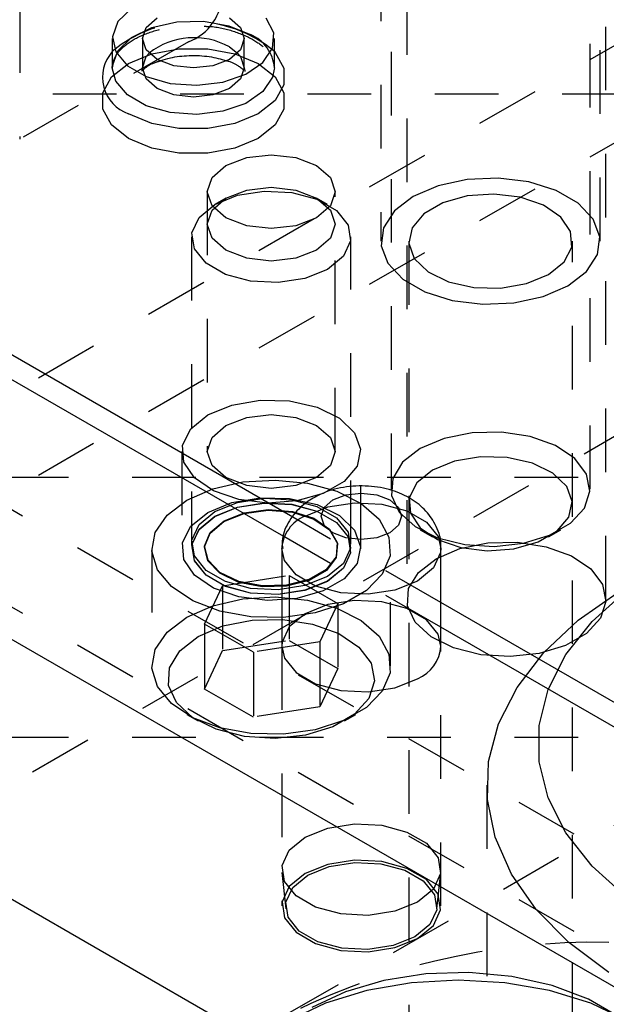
# Model space of a CAD drawing. Header units: inches. Extents: x 1907 to 2452, y -210 to -54.
# Tile 171 of 256: x 1987.266 to 1988.188, y -193.735 to -192.187. Entities that reach past the tile are written whole.
import ezdxf

# ---------------------------------------------------------------- set-up
doc = ezdxf.new("R2010")
doc.units = ezdxf.units.IN
doc.header["$LTSCALE"] = 0.5
doc.header["$MEASUREMENT"] = 0
doc.linetypes.add('HIDDEN', pattern=[0.225, 0.15, -0.075])
doc.layers.add('SID-M-H', color=4, linetype='HIDDEN')
doc.layers.add('SID-M-S', color=105, linetype='Continuous')

msp = doc.modelspace()

# ---------------------------------------------------------------- linework, layer by layer
at = {"layer": 'SID-M-H'}
for p, q in [((1987.83374, -190.08996), (1987.83374, -192.5355)), ((1988.17774, -192.5355), (1988.17774, -190.08996)), ((1987.87449, -190.34253), (1987.87449, -193.09836)), ((1988.18699, -193.09836), (1988.18699, -190.34253)), ((1983.64919, -195.46926), (1990.88368, -191.29288)), ((1987.53161, -191.86482), (1987.53161, -192.22204)), ((1990.88405, -191.90431), (1984.17894, -195.77508)), ((1987.84949, -192.03781), (1987.84949, -192.92519)), ((1988.16199, -192.92519), (1988.16199, -192.03781)), ((1988.42159, -192.1006), (1987.18415, -192.81496)), ((1987.26645, -192.17098), (1987.26645, -192.37511)), ((1987.47396, -192.19972), (1987.51298, -192.19093)), ((1987.51298, -192.19093), (1987.55483, -192.18993)), ((1987.55483, -192.18993), (1987.59498, -192.19683)), ((1987.59498, -192.19683), (1987.62907, -192.21088)), ((1987.442, -192.21535), (1987.47396, -192.19972)), ((1987.53161, -192.22204), (1987.26645, -192.37511)), ((1987.42055, -192.23612), (1987.442, -192.21535)), ((1987.45909, -192.2171), (1987.45909, -192.26282)), ((1987.61909, -192.26282), (1987.61909, -192.2171)), ((1987.41196, -192.25979), (1987.42055, -192.23612)), ((1987.43727, -192.2563), (1987.47372, -192.24101)), ((1987.46518, -192.24515), (1987.46958, -192.23996)), ((1987.47372, -192.24101), (1987.51657, -192.23297)), ((1987.51657, -192.23297), (1987.56162, -192.23297)), ((1987.56162, -192.23297), (1987.60447, -192.24101)), ((1987.60447, -192.24101), (1987.64092, -192.2563)), ((1987.6086, -192.23996), (1987.613, -192.24515)), ((1988.42159, -192.2537), (1987.18415, -192.96806)), ((1987.41079, -192.27734), (1987.43727, -192.2563)), ((1987.45909, -192.26282), (1987.46518, -192.24515)), ((1987.613, -192.24515), (1987.61909, -192.26282)), ((1987.64092, -192.2563), (1987.6674, -192.27734)), ((1987.41185, -192.26282), (1987.41189, -192.26094)), ((1987.41189, -192.26094), (1987.41196, -192.25979)), ((1987.46518, -192.2805), (1987.45909, -192.26282)), ((1987.61909, -192.26282), (1987.613, -192.2805)), ((1987.39687, -192.30208), (1987.41079, -192.27734)), ((1987.48253, -192.29548), (1987.46518, -192.2805)), ((1987.613, -192.2805), (1987.59566, -192.29548)), ((1987.6674, -192.27734), (1987.68132, -192.30208)), ((1988.21824, -192.30459), (1986.84324, -192.30459)), ((1987.39687, -192.32808), (1987.39687, -192.30208)), ((1987.50848, -192.30549), (1987.48253, -192.29548)), ((1987.53909, -192.309), (1987.50848, -192.30549)), ((1987.56971, -192.30549), (1987.53909, -192.309)), ((1987.59566, -192.29548), (1987.56971, -192.30549)), ((1987.68132, -192.30208), (1987.68132, -192.32808)), ((1987.41079, -192.35282), (1987.39687, -192.32808)), ((1987.68132, -192.32808), (1987.6674, -192.35282)), ((1987.43727, -192.37386), (1987.41079, -192.35282)), ((1987.6674, -192.35282), (1987.64092, -192.37386)), ((1987.47372, -192.38915), (1987.43727, -192.37386)), ((1987.64092, -192.37386), (1987.60447, -192.38915)), ((1987.51657, -192.39719), (1987.47372, -192.38915)), ((1987.56162, -192.39719), (1987.51657, -192.39719)), ((1987.60447, -192.38915), (1987.56162, -192.39719)), ((1987.59038, -192.41669), (1987.62299, -192.40411)), ((1987.62299, -192.40411), (1987.66145, -192.39969)), ((1987.66145, -192.39969), (1987.69991, -192.40411)), ((1987.69991, -192.40411), (1987.73251, -192.41669)), ((1987.5686, -192.43551), (1987.59038, -192.41669)), ((1987.73251, -192.41669), (1987.7543, -192.43551)), ((1987.56095, -192.45771), (1987.5686, -192.43551)), ((1987.7543, -192.43551), (1987.76195, -192.45771)), ((1987.96918, -192.43848), (1987.92331, -192.44835)), ((1988.01801, -192.43646), (1987.96918, -192.43848)), ((1988.06585, -192.44247), (1988.01801, -192.43646)), ((1988.10882, -192.45601), (1988.06585, -192.44247)), ((1987.56095, -192.45771), (1987.56095, -192.86598)), ((1987.5686, -192.47991), (1987.56095, -192.45771)), ((1987.59038, -192.46772), (1987.62299, -192.45514)), ((1987.60862, -192.46335), (1987.65055, -192.45686)), ((1987.62299, -192.45514), (1987.66145, -192.45073)), ((1987.65055, -192.45686), (1987.6938, -192.45905)), ((1987.66145, -192.45073), (1987.69991, -192.45514)), ((1987.6938, -192.45905), (1987.73314, -192.46964)), ((1987.69991, -192.45514), (1987.73251, -192.46772)), ((1987.76195, -192.45771), (1987.7543, -192.47991)), ((1987.76195, -192.86598), (1987.76195, -192.45771)), ((1987.92331, -192.44835), (1987.88412, -192.46529)), ((1988.14344, -192.476), (1988.10882, -192.45601)), ((1987.5686, -192.48654), (1987.59038, -192.46772)), ((1987.59037, -192.46773), (1987.57304, -192.47773)), ((1987.57306, -192.47772), (1987.60862, -192.46335)), ((1987.73251, -192.46772), (1987.7543, -192.48654)), ((1987.74985, -192.47773), (1987.73252, -192.46773)), ((1987.73314, -192.46964), (1987.76384, -192.48736)), ((1987.88412, -192.46529), (1987.85478, -192.48791)), ((1987.93107, -192.47513), (1987.90116, -192.4924)), ((1987.96908, -192.4644), (1987.93107, -192.47513)), ((1988.01105, -192.46138), (1987.96908, -192.4644)), ((1988.05245, -192.46639), (1988.01105, -192.46138)), ((1988.08879, -192.47889), (1988.05245, -192.46639)), ((1988.1669, -192.5008), (1988.14344, -192.476)), ((1987.54816, -192.49825), (1987.57306, -192.47772)), ((1987.56095, -192.50874), (1987.5686, -192.48654)), ((1987.59038, -192.49874), (1987.5686, -192.47991)), ((1987.7543, -192.47991), (1987.73251, -192.49874)), ((1987.7543, -192.48654), (1987.76195, -192.50874)), ((1987.76384, -192.48736), (1987.78219, -192.51007)), ((1987.85478, -192.48791), (1987.83767, -192.51439)), ((1988.11613, -192.49753), (1988.08879, -192.47889)), ((1987.53692, -192.52246), (1987.54816, -192.49825)), ((1987.62299, -192.51131), (1987.59038, -192.49874)), ((1987.73251, -192.49874), (1987.69991, -192.51131)), ((1987.90116, -192.4924), (1987.88258, -192.51433)), ((1988.13151, -192.52028), (1988.11613, -192.49753)), ((1988.1773, -192.52842), (1988.1669, -192.5008)), ((1987.5407, -192.54743), (1987.53692, -192.52246)), ((1987.5686, -192.53095), (1987.56095, -192.50874)), ((1987.66145, -192.51573), (1987.62299, -192.51131)), ((1987.69991, -192.51131), (1987.66145, -192.51573)), ((1987.76195, -192.50874), (1987.7543, -192.53095)), ((1987.78219, -192.51007), (1987.78597, -192.53504)), ((1987.83767, -192.51439), (1987.83418, -192.54258)), ((1987.88258, -192.51433), (1987.87735, -192.53857)), ((1988.13326, -192.54468), (1988.13151, -192.52028)), ((1987.53645, -192.52875), (1987.53645, -193.01148)), ((1987.59038, -192.54977), (1987.5686, -192.53095)), ((1987.7543, -192.53095), (1987.73251, -192.54977)), ((1987.78597, -192.53504), (1987.77473, -192.55925)), ((1987.78645, -193.01148), (1987.78645, -192.52875)), ((1987.87724, -192.5355), (1987.87724, -194.16858)), ((1988.13424, -194.16858), (1988.13424, -192.5355)), ((1988.17381, -192.55661), (1988.1773, -192.52842)), ((1987.55905, -192.57014), (1987.5407, -192.54743)), ((1987.62299, -192.56235), (1987.59038, -192.54977)), ((1987.73251, -192.54977), (1987.69991, -192.56235)), ((1987.83418, -192.54258), (1987.84459, -192.5702)), ((1987.87735, -192.53857), (1987.88603, -192.56247)), ((1988.12119, -192.56808), (1988.13326, -192.54468)), ((1987.66145, -192.56676), (1987.62299, -192.56235)), ((1987.69991, -192.56235), (1987.66145, -192.56676)), ((1987.77473, -192.55925), (1987.74983, -192.57978)), ((1987.88603, -192.56247), (1987.90769, -192.58344)), ((1988.09661, -192.58795), (1988.12119, -192.56808)), ((1988.1567, -192.58309), (1988.17381, -192.55661)), ((1987.58975, -192.58786), (1987.55905, -192.57014)), ((1987.74983, -192.57978), (1987.71427, -192.59415)), ((1987.84459, -192.5702), (1987.86805, -192.595)), ((1987.90769, -192.58344), (1987.93996, -192.59923)), ((1988.12736, -192.60571), (1988.1567, -192.58309)), ((1987.62909, -192.59845), (1987.58975, -192.58786)), ((1987.67234, -192.60064), (1987.62909, -192.59845)), ((1987.71427, -192.59415), (1987.67234, -192.60064)), ((1987.86805, -192.595), (1987.90267, -192.61499)), ((1987.93996, -192.59923), (1987.97937, -192.6081)), ((1988.06218, -192.60214), (1988.09661, -192.58795)), ((1987.90267, -192.61499), (1987.94563, -192.62853)), ((1987.97937, -192.6081), (1988.02164, -192.60911)), ((1988.02164, -192.60911), (1988.06218, -192.60214)), ((1988.08817, -192.62265), (1988.12736, -192.60571)), ((1987.94563, -192.62853), (1987.99347, -192.63454)), ((1988.0423, -192.63252), (1988.08817, -192.62265)), ((1987.99347, -192.63454), (1988.0423, -192.63252)), ((1987.59974, -192.79311), (1987.64407, -192.78549)), ((1987.64407, -192.78549), (1987.69028, -192.7866)), ((1987.5621, -192.80863), (1987.59974, -192.79311)), ((1987.69028, -192.7866), (1987.73337, -192.7963)), ((1987.73337, -192.7963), (1987.76866, -192.81356)), ((1987.53522, -192.83036), (1987.5621, -192.80863)), ((1987.59038, -192.82496), (1987.62299, -192.81238)), ((1987.62299, -192.81238), (1987.66145, -192.80796)), ((1987.66145, -192.80796), (1987.69991, -192.81238)), ((1987.69991, -192.81238), (1987.73251, -192.82496)), ((1987.76866, -192.81356), (1987.79233, -192.8365)), ((1987.52202, -192.85595), (1987.53522, -192.83036)), ((1987.5686, -192.84378), (1987.59038, -192.82496)), ((1987.73251, -192.82496), (1987.7543, -192.84378)), ((1987.56095, -192.86598), (1987.5686, -192.84378)), ((1987.7543, -192.84378), (1987.76195, -192.86598)), ((1987.79233, -192.8365), (1987.80183, -192.86263)), ((1987.93273, -192.84545), (1987.89526, -192.86141)), ((1987.97669, -192.83657), (1987.93273, -192.84545)), ((1988.02324, -192.83556), (1987.97669, -192.83657)), ((1988.06823, -192.84252), (1988.02324, -192.83556)), ((1988.10766, -192.85682), (1988.06823, -192.84252)), ((1987.52394, -192.88263), (1987.52202, -192.85595)), ((1987.80183, -192.86263), (1987.7961, -192.88912)), ((1987.89526, -192.86141), (1987.8676, -192.88305)), ((1988.13804, -192.8772), (1988.10766, -192.85682)), ((1987.52095, -192.86598), (1987.52095, -193.01908)), ((1987.5686, -192.88818), (1987.56095, -192.86598)), ((1987.76195, -192.86598), (1987.7543, -192.88818)), ((1987.80195, -193.01908), (1987.80195, -192.86598)), ((1987.98985, -192.87424), (1987.94931, -192.88121)), ((1988.03211, -192.87525), (1987.98985, -192.87424)), ((1988.07152, -192.88413), (1988.03211, -192.87525)), ((1988.15667, -192.90185), (1988.13804, -192.8772)), ((1987.54075, -192.9075), (1987.52394, -192.88263)), ((1987.59038, -192.90701), (1987.5686, -192.88818)), ((1987.7543, -192.88818), (1987.73251, -192.90701)), ((1987.7961, -192.88912), (1987.77579, -192.91311)), ((1987.8676, -192.88305), (1987.85222, -192.90843)), ((1987.94931, -192.88121), (1987.91488, -192.8954)), ((1988.1038, -192.89991), (1988.07152, -192.88413)), ((1986.84324, -192.90657), (1988.21824, -192.90657)), ((1987.57064, -192.92787), (1987.54075, -192.9075)), ((1987.62299, -192.91958), (1987.59038, -192.90701)), ((1987.73251, -192.90701), (1987.69991, -192.91958)), ((1987.85222, -192.90843), (1987.85047, -192.93529)), ((1987.91488, -192.8954), (1987.8903, -192.91527)), ((1988.12545, -192.92089), (1988.1038, -192.89991)), ((1988.16188, -192.92857), (1988.15667, -192.90185)), ((1987.18415, -192.91701), (1988.95192, -193.93752)), ((1987.52886, -192.94254), (1987.56955, -192.92473)), ((1987.56955, -192.92473), (1987.61705, -192.91392)), ((1987.61705, -192.91392), (1987.66785, -192.9109)), ((1987.66145, -192.924), (1987.62299, -192.91958)), ((1987.69991, -192.91958), (1987.66145, -192.924)), ((1987.66785, -192.9109), (1987.71817, -192.91591)), ((1987.71817, -192.91591), (1987.76428, -192.92857)), ((1987.77579, -192.91311), (1987.74309, -192.93199)), ((1987.8903, -192.91527), (1987.87823, -192.93868)), ((1988.13413, -192.94479), (1988.12545, -192.92089)), ((1987.61037, -192.94154), (1987.57064, -192.92787)), ((1987.59974, -192.94621), (1987.64407, -192.9386)), ((1987.60862, -192.94608), (1987.65055, -192.93959)), ((1987.64407, -192.9386), (1987.69028, -192.9397)), ((1987.65055, -192.93959), (1987.6938, -192.94178)), ((1987.69028, -192.9397), (1987.73337, -192.94941)), ((1987.74309, -192.93199), (1987.70154, -192.94372)), ((1987.76428, -192.92857), (1987.80277, -192.94795)), ((1987.85047, -192.93529), (1987.86253, -192.96127)), ((1987.87823, -192.93868), (1987.87998, -192.96308)), ((1988.15322, -192.95499), (1988.16188, -192.92857)), ((1987.49801, -192.96603), (1987.52886, -192.94254)), ((1987.5621, -192.96173), (1987.59974, -192.94621)), ((1987.57306, -192.96045), (1987.60862, -192.94608)), ((1987.57306, -192.96774), (1987.60862, -192.95336)), ((1987.57306, -192.96806), (1987.60862, -192.95368)), ((1987.60862, -192.95336), (1987.65055, -192.94687)), ((1987.60862, -192.95368), (1987.65055, -192.9472)), ((1987.65564, -192.94702), (1987.61037, -192.94154)), ((1987.65055, -192.94687), (1987.6938, -192.94906)), ((1987.65055, -192.9472), (1987.6938, -192.94938)), ((1987.70154, -192.94372), (1987.65564, -192.94702)), ((1987.6938, -192.94178), (1987.73314, -192.95237)), ((1987.6938, -192.94906), (1987.73314, -192.95965)), ((1987.6938, -192.94938), (1987.73314, -192.95997)), ((1987.71448, -192.96753), (1987.75004, -192.95316)), ((1987.73314, -192.95237), (1987.76384, -192.97009)), ((1987.73337, -192.94941), (1987.76866, -192.96666)), ((1987.75004, -192.95316), (1987.79197, -192.94667)), ((1987.79197, -192.94667), (1987.83522, -192.94886)), ((1987.80277, -192.94795), (1987.83077, -192.97259)), ((1987.83522, -192.94886), (1987.87456, -192.95945)), ((1988.1289, -192.96902), (1988.13413, -192.94479)), ((1988.13146, -192.97876), (1988.15322, -192.95499)), ((1987.47928, -192.99345), (1987.49801, -192.96603)), ((1987.53522, -192.98346), (1987.5621, -192.96173)), ((1987.54816, -192.98098), (1987.57306, -192.96045)), ((1987.54816, -192.98826), (1987.57306, -192.96774)), ((1987.54816, -192.98859), (1987.57306, -192.96806)), ((1987.58722, -192.97591), (1987.61905, -192.96333)), ((1987.58741, -192.97478), (1987.61916, -192.96222)), ((1987.61905, -192.96333), (1987.6566, -192.95823)), ((1987.61916, -192.96222), (1987.65661, -192.95714)), ((1987.6566, -192.95823), (1987.6948, -192.96131)), ((1987.65661, -192.95714), (1987.69472, -192.96021)), ((1987.69472, -192.96021), (1987.72833, -192.97102)), ((1987.6948, -192.96131), (1987.7285, -192.97214)), ((1987.92787, -193.1036), (1987.6952, -192.96928)), ((1987.72833, -192.97102), (1987.75291, -192.9881)), ((1987.73314, -192.95965), (1987.76384, -192.97737)), ((1987.73314, -192.95997), (1987.76384, -192.97769)), ((1987.76384, -192.97009), (1987.78219, -192.9928)), ((1987.76866, -192.96666), (1987.79233, -192.9896)), ((1987.86253, -192.96127), (1987.88731, -192.98403)), ((1987.87456, -192.95945), (1987.90526, -192.97717)), ((1987.87998, -192.96308), (1987.89535, -192.98583)), ((1988.11032, -192.99096), (1988.1289, -192.96902)), ((1987.52202, -193.00905), (1987.53522, -192.98346)), ((1987.53692, -193.00519), (1987.54816, -192.98098)), ((1987.56542, -192.99429), (1987.58722, -192.97591)), ((1987.56567, -192.9931), (1987.58741, -192.97478)), ((1987.7285, -192.97214), (1987.75315, -192.98927)), ((1987.76384, -192.97737), (1987.78219, -193.00008)), ((1987.76384, -192.97769), (1987.78219, -193.00041)), ((1987.83077, -192.97259), (1987.84622, -193.00069)), ((1987.88731, -192.98403), (1987.92261, -193.00157)), ((1987.89535, -192.98583), (1987.92269, -193.00446)), ((1987.90526, -192.97717), (1987.92361, -192.99988)), ((1988.09853, -192.99777), (1988.13146, -192.97876)), ((1987.47405, -193.02278), (1987.47928, -192.99345)), ((1987.53692, -193.01247), (1987.54816, -192.98826)), ((1987.53692, -193.01279), (1987.54816, -192.98859)), ((1987.55659, -193.01596), (1987.56542, -192.99429)), ((1987.55686, -193.01472), (1987.56567, -192.9931)), ((1987.92787, -193.14218), (1987.6811, -192.99972)), ((1987.75291, -192.9881), (1987.76514, -193.00916)), ((1987.75315, -192.98927), (1987.7654, -193.01039)), ((1987.78219, -192.9928), (1987.78597, -193.01777)), ((1987.78219, -193.00008), (1987.78597, -193.02505)), ((1987.78219, -193.00041), (1987.78597, -193.02537)), ((1987.79233, -192.9896), (1987.80183, -193.01573)), ((1987.84622, -193.00069), (1987.84796, -193.03015)), ((1987.89524, -192.98897), (1987.91486, -193.0003)), ((1987.92261, -193.00157), (1987.9653, -193.01232)), ((1987.92361, -192.99988), (1987.92787, -193.01868)), ((1988.05735, -193.01033), (1988.09853, -192.99777)), ((1988.08041, -193.00823), (1988.11032, -192.99096)), ((1988.09662, -193.0003), (1988.11625, -192.98897)), ((1987.52394, -193.03573), (1987.52202, -193.00905)), ((1987.5407, -193.03016), (1987.53692, -193.00519)), ((1987.5407, -193.03744), (1987.53692, -193.01247)), ((1987.5407, -193.03776), (1987.53692, -193.01279)), ((1987.56192, -193.03802), (1987.55659, -193.01596)), ((1987.56218, -193.03672), (1987.55686, -193.01472)), ((1987.76514, -193.00916), (1987.76336, -193.03135)), ((1987.7654, -193.01039), (1987.76362, -193.03263)), ((1987.80183, -193.01573), (1987.7961, -193.04223)), ((1987.92269, -193.00446), (1987.95903, -193.01696)), ((1987.95773, -193.01861), (1988.00169, -193.00973)), ((1987.95903, -193.01696), (1988.00043, -193.02197)), ((1987.9653, -193.01232), (1988.01158, -193.01533)), ((1988.00169, -193.00973), (1988.04824, -193.00872)), ((1988.01158, -193.01533), (1988.05735, -193.01033)), ((1988.04241, -193.01895), (1988.08041, -193.00823)), ((1988.04824, -193.00872), (1988.09323, -193.01568)), ((1988.09323, -193.01568), (1988.13266, -193.02999)), ((1987.47395, -193.01908), (1987.47395, -193.2028)), ((1987.48273, -193.05183), (1987.47405, -193.02278)), ((1987.53645, -193.01876), (1987.53645, -193.01908)), ((1987.55905, -193.05287), (1987.5407, -193.03016)), ((1987.76336, -193.03135), (1987.74782, -193.05167)), ((1987.76362, -193.03263), (1987.74804, -193.05301)), ((1987.78597, -193.01777), (1987.77473, -193.04198)), ((1987.78597, -193.02505), (1987.77473, -193.04926)), ((1987.78597, -193.02537), (1987.77473, -193.04958)), ((1987.78645, -193.01908), (1987.78645, -193.01876)), ((1987.84796, -193.03015), (1987.83587, -193.05879)), ((1987.84895, -193.2028), (1987.84895, -193.01908)), ((1987.92026, -193.03457), (1987.95773, -193.01861)), ((1988.00043, -193.02197), (1988.04241, -193.01895)), ((1988.13266, -193.02999), (1988.16304, -193.05037)), ((1987.54075, -193.0606), (1987.52394, -193.03573)), ((1987.55905, -193.06015), (1987.5407, -193.03744)), ((1987.55905, -193.06047), (1987.5407, -193.03776)), ((1987.58069, -193.05747), (1987.56192, -193.03802)), ((1987.5809, -193.05613), (1987.56218, -193.03672)), ((1987.77473, -193.04198), (1987.74983, -193.06251)), ((1987.7961, -193.04223), (1987.77579, -193.06621)), ((1987.8926, -193.05621), (1987.92026, -193.03457)), ((1987.50466, -193.07845), (1987.48273, -193.05183)), ((1987.57064, -193.08098), (1987.54075, -193.0606)), ((1987.58975, -193.07059), (1987.55905, -193.05287)), ((1987.58975, -193.07787), (1987.55905, -193.06015)), ((1987.58975, -193.07819), (1987.55905, -193.06047)), ((1987.61037, -193.0717), (1987.58069, -193.05747)), ((1987.6105, -193.07032), (1987.5809, -193.05613)), ((1987.5849, -193.07696), (1987.68946, -193.06079)), ((1987.68946, -193.06079), (1987.68946, -193.16285)), ((1987.68946, -193.06079), (1987.76601, -193.10498)), ((1987.74983, -193.06251), (1987.71427, -193.07688)), ((1987.74782, -193.05167), (1987.72061, -193.06738)), ((1987.74804, -193.05301), (1987.72077, -193.06875)), ((1987.77473, -193.04926), (1987.74983, -193.06979)), ((1987.77473, -193.04958), (1987.74983, -193.07011)), ((1987.83587, -193.05879), (1987.81085, -193.08449)), ((1987.87722, -193.08159), (1987.8926, -193.05621)), ((1988.16304, -193.05037), (1988.18167, -193.07501)), ((1987.18415, -193.07011), (1988.95192, -194.09062)), ((1987.53822, -193.10067), (1987.50466, -193.07845)), ((1987.55688, -193.13732), (1987.5849, -193.07696)), ((1987.5849, -193.07696), (1987.5849, -193.17903)), ((1987.62909, -193.08118), (1987.58975, -193.07059)), ((1987.62909, -193.08846), (1987.58975, -193.07787)), ((1987.62909, -193.08878), (1987.58975, -193.07819)), ((1987.64694, -193.07878), (1987.61037, -193.0717)), ((1987.64698, -193.07737), (1987.6105, -193.07032)), ((1987.68548, -193.07775), (1987.64694, -193.07878)), ((1987.68542, -193.07635), (1987.64698, -193.07737)), ((1987.71427, -193.07688), (1987.67234, -193.08337)), ((1987.72061, -193.06738), (1987.68542, -193.07635)), ((1987.72077, -193.06875), (1987.68548, -193.07775)), ((1987.74983, -193.06979), (1987.71427, -193.08416)), ((1987.74983, -193.07011), (1987.71427, -193.08448)), ((1987.77579, -193.06621), (1987.74309, -193.08509)), ((1988.18167, -193.07501), (1988.18688, -193.10173)), ((1987.61037, -193.09464), (1987.57064, -193.08098)), ((1987.65564, -193.10012), (1987.61037, -193.09464)), ((1987.61705, -193.09764), (1987.66785, -193.09463)), ((1987.67234, -193.08337), (1987.62909, -193.08118)), ((1987.67234, -193.09065), (1987.62909, -193.08846)), ((1987.67234, -193.09097), (1987.62909, -193.08878)), ((1987.66785, -193.09463), (1987.71817, -193.09963)), ((1987.71427, -193.08416), (1987.67234, -193.09065)), ((1987.71427, -193.08448), (1987.67234, -193.09097)), ((1987.74309, -193.08509), (1987.70154, -193.09682)), ((1987.81085, -193.08449), (1987.77474, -193.10533)), ((1987.87547, -193.10846), (1987.87722, -193.08159)), ((1988.14361, -193.13125), (1988.20913, -193.08497)), ((1988.16515, -193.13298), (1988.21876, -193.08482)), ((1987.52886, -193.12627), (1987.56955, -193.10845)), ((1987.58092, -193.11683), (1987.53822, -193.10067)), ((1987.56955, -193.10845), (1987.61705, -193.09764)), ((1987.70154, -193.09682), (1987.65564, -193.10012)), ((1987.75004, -193.10667), (1987.71448, -193.12104)), ((1987.71817, -193.09963), (1987.76428, -193.11229)), ((1987.77474, -193.10533), (1987.73023, -193.11978)), ((1987.76601, -193.10498), (1987.73799, -193.16534)), ((1987.79197, -193.10018), (1987.75004, -193.10667)), ((1987.76601, -193.10498), (1987.76601, -193.20704)), ((1987.83522, -193.10237), (1987.79197, -193.10018)), ((1987.87456, -193.11296), (1987.83522, -193.10237)), ((1987.88753, -193.13443), (1987.87547, -193.10846)), ((1988.18688, -193.10173), (1988.17822, -193.12815)), ((1987.62959, -193.12575), (1987.58092, -193.11683)), ((1987.68062, -193.12676), (1987.62959, -193.12575)), ((1987.73023, -193.11978), (1987.68062, -193.12676)), ((1987.71448, -193.12104), (1987.68958, -193.14157)), ((1987.76428, -193.11229), (1987.80277, -193.13167)), ((1987.90526, -193.13068), (1987.87456, -193.11296)), ((1987.49801, -193.14975), (1987.52886, -193.12627)), ((1987.54654, -193.15688), (1987.58551, -193.14028)), ((1987.63343, -193.18151), (1987.55688, -193.13732)), ((1987.55688, -193.13732), (1987.55688, -193.23939)), ((1987.58551, -193.14028), (1987.63123, -193.13104)), ((1987.63123, -193.13104), (1987.67964, -193.13)), ((1987.67964, -193.13), (1987.72643, -193.13724)), ((1987.72643, -193.13724), (1987.76744, -193.15211)), ((1987.80277, -193.13167), (1987.83077, -193.15632)), ((1987.91231, -193.15719), (1987.88753, -193.13443)), ((1987.92361, -193.15339), (1987.90526, -193.13068)), ((1988.08937, -193.18216), (1988.14361, -193.13125)), ((1988.12396, -193.18505), (1988.16515, -193.13298)), ((1988.17822, -193.12815), (1988.15646, -193.15192)), ((1987.47928, -193.17718), (1987.49801, -193.14975)), ((1987.51778, -193.17938), (1987.54654, -193.15688)), ((1987.68958, -193.14157), (1987.67834, -193.16578)), ((1987.76744, -193.15211), (1987.79904, -193.17331)), ((1987.83077, -193.15632), (1987.84622, -193.18441)), ((1987.92787, -193.17207), (1987.92361, -193.15339)), ((1988.15646, -193.15192), (1988.12353, -193.17093)), ((1987.5849, -193.17903), (1987.68946, -193.16285)), ((1987.73799, -193.16534), (1987.63343, -193.18151)), ((1987.67834, -193.16578), (1987.67787, -193.17207)), ((1987.67787, -193.17207), (1987.67787, -193.58034)), ((1987.68946, -193.16285), (1987.76601, -193.20704)), ((1987.73799, -193.16534), (1987.73799, -193.26741)), ((1987.94761, -193.17473), (1987.91231, -193.15719)), ((1987.92787, -193.58034), (1987.92787, -193.17207)), ((1988.12353, -193.17093), (1988.08235, -193.1835)), ((1987.47405, -193.2065), (1987.47928, -193.17718)), ((1987.50178, -193.20578), (1987.51778, -193.17938)), ((1987.55688, -193.23939), (1987.5849, -193.17903)), ((1987.63343, -193.18151), (1987.63343, -193.28358)), ((1987.79904, -193.17331), (1987.81841, -193.19894)), ((1987.84622, -193.18441), (1987.84796, -193.21387)), ((1987.9903, -193.18548), (1987.94761, -193.17473)), ((1988.03658, -193.18849), (1987.9903, -193.18548)), ((1988.08235, -193.1835), (1988.03658, -193.18849)), ((1988.04737, -193.23678), (1988.08937, -193.18216)), ((1988.09602, -193.23998), (1988.12396, -193.18505)), ((1987.81841, -193.19894), (1987.82383, -193.22673)), ((1987.48273, -193.23555), (1987.47405, -193.2065)), ((1987.49997, -193.23372), (1987.50178, -193.20578)), ((1987.76601, -193.20704), (1987.73799, -193.26741)), ((1987.84796, -193.21387), (1987.83587, -193.24251)), ((1987.5125, -193.26073), (1987.49997, -193.23372)), ((1987.82383, -193.22673), (1987.81483, -193.2542)), ((1987.50466, -193.26217), (1987.48273, -193.23555)), ((1987.63343, -193.28358), (1987.55688, -193.23939)), ((1987.83587, -193.24251), (1987.81085, -193.26821)), ((1988.01835, -193.29415), (1988.04737, -193.23678)), ((1988.08191, -193.29664), (1988.09602, -193.23998)), ((1987.53822, -193.28439), (1987.50466, -193.26217)), ((1987.53827, -193.28441), (1987.5125, -193.26073)), ((1987.81483, -193.2542), (1987.79219, -193.27892)), ((1987.52884, -193.27933), (1987.54652, -193.28954)), ((1987.73799, -193.26741), (1987.63343, -193.28358)), ((1987.79219, -193.27892), (1987.75794, -193.2987)), ((1987.81085, -193.26821), (1987.77474, -193.28905)), ((1987.77637, -193.28954), (1987.79405, -193.27933)), ((1987.58092, -193.30055), (1987.53822, -193.28439)), ((1987.57499, -193.30265), (1987.53827, -193.28441)), ((1987.77474, -193.28905), (1987.73023, -193.3035)), ((1988.00284, -193.35325), (1988.01835, -193.29415)), ((1987.61939, -193.31383), (1987.57499, -193.30265)), ((1987.62959, -193.30947), (1987.58092, -193.30055)), ((1987.68062, -193.31048), (1987.62959, -193.30947)), ((1987.71512, -193.31176), (1987.66752, -193.31696)), ((1987.73023, -193.3035), (1987.68062, -193.31048)), ((1987.75794, -193.2987), (1987.71512, -193.31176)), ((1988.08191, -193.35388), (1988.08191, -193.29664)), ((1986.84324, -193.31484), (1988.21824, -193.31484)), ((1987.66752, -193.31696), (1987.61939, -193.31383)), ((1988.00111, -193.413), (1988.00284, -193.35325)), ((1988.09602, -193.41054), (1988.08191, -193.35388)), ((1988.00014, -193.39058), (1988.00014, -194.00037)), ((1988.01319, -193.47236), (1988.00111, -193.413)), ((1988.12396, -193.46547), (1988.09602, -193.41054)), ((1987.71448, -193.47215), (1987.75004, -193.45778)), ((1987.75004, -193.45778), (1987.79197, -193.45129)), ((1987.79197, -193.45129), (1987.83522, -193.45348)), ((1987.83522, -193.45348), (1987.87456, -193.46407)), ((1987.87456, -193.46407), (1987.90526, -193.48179)), ((1988.16515, -193.51754), (1988.12396, -193.46547)), ((1987.68958, -193.49268), (1987.71448, -193.47215)), ((1987.90526, -193.48179), (1987.92361, -193.5045)), ((1988.03887, -193.53026), (1988.01319, -193.47236)), ((1987.67834, -193.51689), (1987.68958, -193.49268)), ((1987.79197, -193.50845), (1987.75004, -193.51494)), ((1987.75263, -193.51814), (1987.79251, -193.51197)), ((1987.83522, -193.51064), (1987.79197, -193.50845)), ((1987.79251, -193.51197), (1987.83363, -193.51405)), ((1987.87456, -193.52123), (1987.83522, -193.51064)), ((1987.92361, -193.5045), (1987.92739, -193.52947)), ((1987.67811, -193.52764), (1987.68422, -193.58458)), ((1987.68213, -193.54186), (1987.67834, -193.51689)), ((1987.75004, -193.51494), (1987.71448, -193.52931)), ((1987.71881, -193.53181), (1987.75263, -193.51814)), ((1987.83363, -193.51405), (1987.87105, -193.52412)), ((1987.87105, -193.52412), (1987.90024, -193.54098)), ((1987.90526, -193.53895), (1987.87456, -193.52123)), ((1987.92151, -193.58458), (1987.92763, -193.52764)), ((1988.21876, -193.5657), (1988.16515, -193.51754)), ((1987.70047, -193.56457), (1987.68213, -193.54186)), ((1987.71448, -193.52931), (1987.68958, -193.54984)), ((1987.69513, -193.55134), (1987.71881, -193.53181)), ((1987.90024, -193.54098), (1987.91769, -193.56258)), ((1987.92361, -193.56166), (1987.90526, -193.53895)), ((1987.92739, -193.52947), (1987.91616, -193.55368)), ((1988.07769, -193.58566), (1988.03887, -193.53026)), ((1987.68958, -193.54984), (1987.67834, -193.57405)), ((1987.68444, -193.57436), (1987.69513, -193.55134)), ((1987.91616, -193.55368), (1987.89126, -193.57421)), ((1987.67834, -193.57405), (1987.68213, -193.59901)), ((1987.68804, -193.5981), (1987.68444, -193.57436)), ((1987.73117, -193.58229), (1987.70047, -193.56457)), ((1987.89126, -193.57421), (1987.85569, -193.58858)), ((1987.91769, -193.56258), (1987.92129, -193.58632)), ((1987.92739, -193.58663), (1987.92361, -193.56166)), ((1987.77051, -193.59288), (1987.73117, -193.58229)), ((1987.85569, -193.58858), (1987.81376, -193.59507)), ((1987.92129, -193.58632), (1987.9106, -193.60934)), ((1987.91616, -193.61083), (1987.92739, -193.58663)), ((1988.12896, -193.63759), (1988.07769, -193.58566)), ((1987.68213, -193.59901), (1987.70047, -193.62173)), ((1987.70549, -193.6197), (1987.68804, -193.5981)), ((1987.81376, -193.59507), (1987.77051, -193.59288)), ((1987.73468, -193.63655), (1987.70549, -193.6197)), ((1987.9106, -193.60934), (1987.88692, -193.62886)), ((1987.89126, -193.63136), (1987.91616, -193.61083)), ((1987.70047, -193.62173), (1987.73117, -193.63945)), ((1987.7721, -193.64663), (1987.73468, -193.63655)), ((1987.88692, -193.62886), (1987.85311, -193.64253)), ((1987.85569, -193.64574), (1987.89126, -193.63136)), ((1987.73117, -193.63945), (1987.77051, -193.65004)), ((1987.77051, -193.65004), (1987.81376, -193.65222)), ((1987.81323, -193.6487), (1987.7721, -193.64663)), ((1987.85311, -193.64253), (1987.81323, -193.6487)), ((1987.81376, -193.65222), (1987.85569, -193.64574)), ((1988.19175, -193.6851), (1988.12896, -193.63759)), ((1987.83843, -193.69726), (1987.77789, -193.71507)), ((1987.90405, -193.68711), (1987.83843, -193.69726)), ((1987.95489, -193.69676), (1987.88174, -193.70092)), ((1987.9719, -193.68506), (1987.90405, -193.68711)), ((1988.02805, -193.70092), (1987.95489, -193.69676)), ((1988.03901, -193.69119), (1987.9719, -193.68506)), ((1988.10244, -193.70525), (1988.03901, -193.69119)), ((1987.81139, -193.71324), (1987.74656, -193.73325)), ((1987.88174, -193.70092), (1987.81139, -193.71324)), ((1988.0984, -193.71324), (1988.02805, -193.70092)), ((1988.16323, -193.73325), (1988.0984, -193.71324)), ((1988.15942, -193.72661), (1988.10244, -193.70525)), ((1987.77789, -193.71507), (1987.72508, -193.73975)), ((1988.20747, -193.75435), (1988.15942, -193.72661)), ((1987.74656, -193.73325), (1987.68973, -193.76017)), ((1988.22006, -193.76017), (1988.16323, -193.73325))]:
    msp.add_line(p, q, dxfattribs=at)
for centre, radius, start, end in [((1987.50256, -192.1455), 0.08187, 290.78342, 69.21658), ((1987.53909, -192.38711), 0.19634, 49.6026, 130.3974), ((1987.60531, -192.26727), 0.06119, 4.16873, 67.15141), ((1987.7372, -193.02248), 0.05946, 112.46752, 176.28768), ((1988.17017, -194.71949), 1.08218, 88.8559, 118.04024)]:
    msp.add_arc(centre, radius, start, end, dxfattribs=at)
for points, knots in [([(1987.41268, -192.26133), (1987.41321, -192.25642), (1987.41431, -192.24625), (1987.42877, -192.22893), (1987.45377, -192.21272), (1987.48797, -192.20121), (1987.52365, -192.19561), (1987.54657, -192.19712), (1987.55629, -192.19776)], [0, 0, 0, 0, 0.158269, 0.3277602, 0.5090973, 0.6881811, 0.8678821, 1, 1, 1, 1]), ([(1987.55629, -192.19776), (1987.55986, -192.19783), (1987.57672, -192.19815), (1987.60483, -192.20546), (1987.63579, -192.21878), (1987.65657, -192.23623), (1987.66616, -192.25188), (1987.6655, -192.26093), (1987.66523, -192.26459)], [0, 0, 0, 0, 0.0551614, 0.2605194, 0.4638746, 0.6644297, 0.864425, 1, 1, 1, 1]), ([(1987.45863, -192.26759), (1987.46036, -192.26592), (1987.46386, -192.26253), (1987.47546, -192.2553), (1987.48564, -192.25248), (1987.48841, -192.25171)], [0, 0, 0, 0, 0.4133211, 0.840159, 1, 1, 1, 1]), ([(1987.59109, -192.25175), (1987.59149, -192.25184), (1987.59975, -192.25375), (1987.61069, -192.26024), (1987.61587, -192.26435), (1987.61839, -192.26635)], [0, 0, 0, 0, 0.0256689, 0.5269412, 1, 1, 1, 1]), ([(1987.45863, -192.26274), (1987.45852, -192.26469), (1987.45834, -192.26804), (1987.45848, -192.26763), (1987.45853, -192.26746)], [0, 0, 0, 0, 0.5797806, 1, 1, 1, 1]), ([(1987.61981, -192.26795), (1987.61995, -192.26812), (1987.6209, -192.2693), (1987.61993, -192.26579), (1987.6191, -192.2628)], [0, 0, 0, 0, 0.1492687, 1, 1, 1, 1])]:
    msp.add_open_spline(points, degree=3, knots=knots, dxfattribs=at)
at = {"layer": 'SID-M-S'}
for p, q in [((1982.49957, -190.41669), (1998.23269, -199.49923)), ((1982.49957, -190.82496), (1998.23269, -199.9075)), ((1987.6952, -192.96928), (1984.03878, -190.85848)), ((1987.6811, -192.99972), (1984.03878, -190.89706)), ((1987.442, -192.16962), (1987.42055, -192.19039)), ((1987.42055, -192.19039), (1987.41196, -192.21406)), ((1987.46518, -192.19942), (1987.48253, -192.18444)), ((1987.59566, -192.18444), (1987.613, -192.19942)), ((1987.66536, -192.20801), (1987.65341, -192.18483)), ((1987.45909, -192.2171), (1987.46518, -192.19942)), ((1987.613, -192.19942), (1987.61909, -192.2171)), ((1987.66363, -192.23217), (1987.66536, -192.20801)), ((1987.41185, -192.2171), (1987.41185, -192.26282)), ((1987.41196, -192.21406), (1987.41714, -192.23806)), ((1987.46518, -192.23477), (1987.45909, -192.2171)), ((1987.61909, -192.2171), (1987.613, -192.23477)), ((1987.66634, -192.26282), (1987.66634, -192.2171)), ((1987.41714, -192.23806), (1987.43554, -192.25978)), ((1987.48253, -192.24975), (1987.46518, -192.23477)), ((1987.59566, -192.23017), (1987.6086, -192.23996)), ((1987.613, -192.23477), (1987.59566, -192.24975)), ((1987.6484, -192.2547), (1987.66363, -192.23217)), ((1987.66634, -192.23759), (1987.6674, -192.23876)), ((1987.6674, -192.23876), (1987.68132, -192.2635)), ((1987.50848, -192.25976), (1987.48253, -192.24975)), ((1987.59566, -192.24975), (1987.56971, -192.25976)), ((1987.62133, -192.27315), (1987.6484, -192.2547)), ((1987.41714, -192.28378), (1987.41185, -192.26282)), ((1987.43554, -192.25978), (1987.46516, -192.27688)), ((1987.53909, -192.26328), (1987.50848, -192.25976)), ((1987.56971, -192.25976), (1987.53909, -192.26328)), ((1987.58535, -192.28553), (1987.62133, -192.27315)), ((1987.66626, -192.26533), (1987.66363, -192.2779)), ((1987.66634, -192.26282), (1987.66626, -192.26533)), ((1987.68132, -192.2635), (1987.68132, -192.28951)), ((1987.43554, -192.30551), (1987.41714, -192.28378)), ((1987.46516, -192.27688), (1987.50279, -192.2875)), ((1987.50279, -192.2875), (1987.54435, -192.29049)), ((1987.54435, -192.29049), (1987.58535, -192.28553)), ((1987.66363, -192.2779), (1987.6484, -192.30042)), ((1987.68132, -192.28951), (1987.6674, -192.31424)), ((1987.46516, -192.3226), (1987.43554, -192.30551)), ((1987.6484, -192.30042), (1987.62133, -192.31888)), ((1987.62133, -192.31888), (1987.58535, -192.33125)), ((1987.6674, -192.31424), (1987.64092, -192.33528)), ((1987.47372, -192.35057), (1987.43727, -192.33528)), ((1987.50279, -192.33322), (1987.46516, -192.3226)), ((1987.54435, -192.33622), (1987.50279, -192.33322)), ((1987.58535, -192.33125), (1987.54435, -192.33622)), ((1987.64092, -192.33528), (1987.60447, -192.35057)), ((1987.51657, -192.35861), (1987.47372, -192.35057)), ((1987.60447, -192.35057), (1987.56162, -192.35861)), ((1987.56162, -192.35861), (1987.51657, -192.35861)), ((1987.75832, -192.94222), (1987.77876, -192.93433)), ((1987.77876, -192.93433), (1987.80287, -192.93156)), ((1987.80287, -192.93156), (1987.82698, -192.93433)), ((1987.82698, -192.93433), (1987.84741, -192.94222)), ((1987.73987, -192.96793), (1987.74466, -192.95401)), ((1987.74466, -192.95401), (1987.75832, -192.94222)), ((1987.84741, -192.94222), (1987.86107, -192.95401)), ((1987.86107, -192.95401), (1987.86587, -192.96793)), ((1987.74466, -192.98185), (1987.73987, -192.96793)), ((1987.86587, -192.96793), (1987.86107, -192.98185)), ((1987.75832, -192.99365), (1987.74466, -192.98185)), ((1987.86107, -192.98185), (1987.84741, -192.99365)), ((1987.77876, -193.00153), (1987.75832, -192.99365)), ((1987.80287, -193.0043), (1987.77876, -193.00153)), ((1987.82698, -193.00153), (1987.80287, -193.0043)), ((1987.84741, -192.99365), (1987.82698, -193.00153)), ((1987.67787, -193.01856), (1987.67787, -193.17207)), ((1987.68213, -193.03723), (1987.67787, -193.01863)), ((1987.92739, -193.02485), (1987.91616, -193.04905)), ((1987.92787, -193.01868), (1987.92739, -193.02485)), ((1987.92787, -193.17207), (1987.92787, -193.01856)), ((1987.70047, -193.05995), (1987.68213, -193.03723)), ((1987.73117, -193.07767), (1987.70047, -193.05995)), ((1987.91616, -193.04905), (1987.89126, -193.06958)), ((1987.77051, -193.08826), (1987.73117, -193.07767)), ((1987.89126, -193.06958), (1987.85569, -193.08396)), ((1987.81376, -193.09044), (1987.77051, -193.08826)), ((1987.85569, -193.08396), (1987.81376, -193.09044)), ((1993.35205, -196.23492), (1987.92787, -193.1036)), ((1993.33796, -196.26536), (1987.92787, -193.14218)), ((1987.67787, -193.17207), (1987.68213, -193.19074)), ((1987.68213, -193.19074), (1987.70047, -193.21346)), ((1987.70047, -193.21346), (1987.73117, -193.23118)), ((1987.73117, -193.23118), (1987.77051, -193.24177)), ((1987.85569, -193.23747), (1987.89126, -193.22309)), ((1987.77051, -193.24177), (1987.81376, -193.24395)), ((1987.81376, -193.24395), (1987.85569, -193.23747))]:
    msp.add_line(p, q, dxfattribs=at)
for centre, radius, start, end in [((1987.53998, -192.32973), 0.11407, 60.78089, 128.10227), ((1987.4572, -192.27794), 0.06071, 138.33559, 250.83343), ((1987.86851, -193.16813), 0.05948, 292.47641, 356.20345)]:
    msp.add_arc(centre, radius, start, end, dxfattribs=at)
for points, knots in [([(1987.48841, -192.25171), (1987.49313, -192.25013), (1987.50585, -192.24589), (1987.53281, -192.24303), (1987.56456, -192.24431), (1987.58237, -192.24931), (1987.59109, -192.25175)], [0, 0, 0, 0, 0.1613505, 0.4347029, 0.7234052, 1, 1, 1, 1]), ([(1987.92719, -193.01884), (1987.92741, -193.01742), (1987.92928, -193.00555), (1987.92163, -192.9837), (1987.90534, -192.95849), (1987.88124, -192.93925), (1987.85067, -192.92571), (1987.81378, -192.91903), (1987.77479, -192.92106), (1987.74576, -192.92931), (1987.73125, -192.93705), (1987.72732, -192.93915)], [0, 0, 0, 0, 0.0171603, 0.1442344, 0.2616603, 0.3809149, 0.5113703, 0.6549303, 0.8037722, 0.9469544, 1, 1, 1, 1]), ([(1987.72732, -192.93915), (1987.72036, -192.94372), (1987.70463, -192.95407), (1987.68731, -192.97717), (1987.67739, -193.00078), (1987.67897, -193.01476), (1987.6794, -193.01858)], [0, 0, 0, 0, 0.2531984, 0.5725144, 0.883444, 1, 1, 1, 1])]:
    msp.add_open_spline(points, degree=3, knots=knots, dxfattribs=at)

doc.saveas('drawing.dxf')
